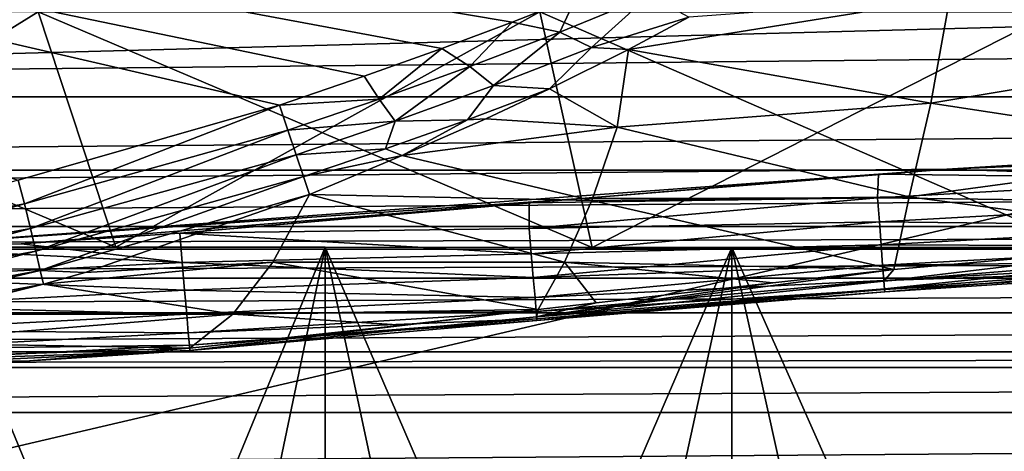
# Model space of a CAD drawing. Header units: metres. Extents: x -205 to 205, y -104 to 104.
# Tile 158 of 256: x -137.63 to -133.45, y -45.82 to -43.99. Entities that reach past the tile are written whole.
import ezdxf

# ---------------------------------------------------------------- set-up
doc = ezdxf.new("R2010")
doc.units = ezdxf.units.M
doc.layers.add('solid_01_2-CONSUMER_EHM_BOX_SW0001', color=7, linetype='CONTINUOUS')

msp = doc.modelspace()

# ---------------------------------------------------------------- linework, layer by layer
at = {"layer": 'solid_01_2-CONSUMER_EHM_BOX_SW0001'}
for points in [[(-200.010849, -74.958488), (-200.010773, 75.041512), (-0.010778, 75.04142)], [(-0.010849, -74.95858), (-200.010849, -74.958488), (-0.010778, 75.04142)], [(-143.013779, -47.051666, 63.099998), (-141.698242, -41.749889, 63.099998), (-120.327812, -41.752949, 63.099998)], [(-119.013786, -47.055099, 63.099998), (-143.013779, -47.051666, 63.099998), (-120.327812, -41.752949, 63.099998)], [(-135.536911, -43.997047, 48), (-135.264862, -43.890011, 48), (-144.750961, -42.451416, 48)], [(-135.836746, -44.108795, 48), (-135.536911, -43.997047, 48), (-144.750961, -42.451416, 48)], [(-136.166092, -44.2258, 48), (-135.836746, -44.108795, 48), (-144.750961, -42.451416, 48)], [(-136.526459, -44.348736, 48), (-136.166092, -44.2258, 48), (-144.750961, -42.451416, 48)], [(-137.637772, -44.667229, 48), (-136.526459, -44.348736, 48), (-144.750961, -42.451416, 48)], [(-170.055008, -42.727257, 75), (-185.61615, -63.545567, 75), (-76.416145, -63.561199, 75)], [(-169.287933, -42.893063, 75), (-170.055008, -42.727257, 75), (-76.416145, -63.561199, 75)], [(-168.513199, -42.948013, 75), (-169.287933, -42.893063, 75), (-76.416145, -63.561199, 75)], [(-168.513199, -42.948013, 46), (-93.513199, -42.958752, 46), (-168.513489, -44.948013, 46)], [(-93.513199, -42.958752, 46), (-133.689835, -44.621197, 46), (-168.513489, -44.948013, 46)], [(-93.513199, -42.958752, 75), (-168.513199, -42.948013, 75), (-76.416145, -63.561199, 75)], [(-93.513199, -42.958752, 46), (-132.494659, -44.548241, 46), (-133.689835, -44.621197, 46)], [(-132.37381, -44.111813, 47.462559), (-132.334045, -43.644318, 47.662148), (-133.676651, -43.893913, 47.731567)], [(-135.33493, -44.039879, 47.987038), (-135.264862, -43.890011, 48), (-135.536911, -43.997047, 48)], [(-134.956024, -43.883289, 47.987038), (-135.264862, -43.890011, 48), (-135.33493, -44.039879, 47.987038)], [(-134.956024, -43.883289, 47.987038), (-135.33493, -44.039879, 47.987038), (-135.199875, -44.104816, 47.947266)], [(-134.956024, -43.883289, 47.987038), (-135.199875, -44.104816, 47.947266), (-134.785812, -43.975918, 47.923054)], [(-133.676651, -43.893913, 47.731567), (-134.785812, -43.975918, 47.923054), (-135.042328, -44.113449, 47.906441)], [(-133.757584, -44.34137, 47.47834), (-133.676651, -43.893913, 47.731567), (-135.042328, -44.113449, 47.906441)], [(-132.37381, -44.111813, 47.462559), (-133.676651, -43.893913, 47.731567), (-133.757584, -44.34137, 47.47834)], [(-149.227036, -43.942322, 3.112886), (-149.227036, -44.313629, 2.825941), (-112.79464, -43.942341, 3.112886)], [(-149.227036, -44.313629, 2.825941), (-112.79464, -44.313644, 2.825941), (-112.79464, -43.942341, 3.112886)], [(-139.604233, -43.952152, 6.660816), (-137.552872, -43.952446, 5.81111), (-139.170441, -44.952213, 7.561761)], [(-139.604233, -43.952152, 42.339184), (-139.170441, -44.952213, 41.43824), (-137.222687, -44.952492, 42.245022)], [(-137.552872, -43.952446, 43.188889), (-139.604233, -43.952152, 42.339184), (-137.222687, -44.952492, 42.245022)], [(-137.552872, -43.952446, 5.81111), (-137.222687, -44.952492, 6.754978), (-139.170441, -44.952213, 7.561761)], [(-137.552872, -43.952446, 5.81111), (-135.41925, -43.952751, 5.196427), (-137.222687, -44.952492, 6.754978)], [(-137.552872, -43.952446, 43.188889), (-137.222687, -44.952492, 42.245022), (-135.196838, -44.952785, 42.828651)], [(-135.41925, -43.952751, 43.803574), (-137.552872, -43.952446, 43.188889), (-135.196838, -44.952785, 42.828651)], [(-135.41925, -43.952751, 5.196427), (-135.196838, -44.952785, 6.171347), (-137.222687, -44.952492, 6.754978)], [(-135.41925, -43.952751, 5.196427), (-133.23024, -43.953064, 4.824498), (-135.196838, -44.952785, 6.171347)], [(-135.41925, -43.952751, 43.803574), (-135.196838, -44.952785, 42.828651), (-133.118393, -44.953083, 43.181793)], [(-133.23024, -43.953064, 44.175503), (-135.41925, -43.952751, 43.803574), (-133.118393, -44.953083, 43.181793)], [(-135.199875, -44.104816, 47.947266), (-135.042328, -44.113449, 47.906441), (-134.785812, -43.975918, 47.923054)], [(-133.23024, -43.953064, 4.824498), (-133.118393, -44.953083, 5.818208), (-135.196838, -44.952785, 6.171347)], [(-135.717712, -44.185688, 47.987038), (-135.536911, -43.997047, 48), (-135.836746, -44.108795, 48)], [(-135.33493, -44.039879, 47.987038), (-135.536911, -43.997047, 48), (-135.717712, -44.185688, 47.987038)], [(-135.33493, -44.039879, 47.987038), (-135.717712, -44.185688, 47.987038), (-135.61615, -44.265812, 47.947266)], [(-135.33493, -44.039879, 47.987038), (-135.61615, -44.265812, 47.947266), (-135.199875, -44.104816, 47.947266)], [(-136.103165, -44.323658, 47.987038), (-135.836746, -44.108795, 48), (-136.166092, -44.2258, 48)], [(-135.717712, -44.185688, 47.987038), (-135.836746, -44.108795, 48), (-136.103165, -44.323658, 47.987038)], [(-135.199875, -44.104816, 47.947266), (-135.61615, -44.265812, 47.947266), (-135.378616, -44.280537, 47.883022)], [(-135.199875, -44.104816, 47.947266), (-135.378616, -44.280537, 47.883022), (-135.042328, -44.113449, 47.906441)], [(-135.090454, -44.442238, 47.668404), (-135.042328, -44.113449, 47.906441), (-135.378616, -44.280537, 47.883022)], [(-133.757584, -44.34137, 47.47834), (-135.042328, -44.113449, 47.906441), (-135.090454, -44.442238, 47.668404)], [(-132.420181, -44.544609, 47.18195), (-132.37381, -44.111813, 47.462559), (-133.757584, -44.34137, 47.47834)], [(-135.717712, -44.185688, 47.987038), (-136.103165, -44.323658, 47.987038), (-136.034958, -44.416752, 47.947266)], [(-135.717712, -44.185688, 47.987038), (-136.034958, -44.416752, 47.947266), (-135.61615, -44.265812, 47.947266)], [(-136.103165, -44.323658, 47.987038), (-136.166092, -44.2258, 48), (-136.526459, -44.348736, 48)], [(-135.61615, -44.265812, 47.947266), (-136.034958, -44.416752, 47.947266), (-135.727585, -44.411289, 47.882862)], [(-135.61615, -44.265812, 47.947266), (-135.727585, -44.411289, 47.882862), (-135.378616, -44.280537, 47.883022)], [(-135.727585, -44.411289, 47.882862), (-135.649704, -44.406765, 47.862793), (-135.378616, -44.280537, 47.883022)], [(-135.090454, -44.442238, 47.668404), (-135.378616, -44.280537, 47.883022), (-135.649704, -44.406765, 47.862793)], [(-149.227036, -44.313629, 2.825941), (-149.227036, -44.624771, 2.474663), (-112.79464, -44.313644, 2.825941)], [(-149.227036, -44.624771, 2.474663), (-112.79464, -44.624786, 2.474663), (-112.79464, -44.313644, 2.825941)], [(-137.610153, -44.768612, 47.988853), (-136.526459, -44.348736, 48), (-137.637772, -44.667229, 48)], [(-136.490494, -44.455986, 47.987034), (-136.526459, -44.348736, 48), (-137.610153, -44.768612, 47.988853)], [(-136.103165, -44.323658, 47.987038), (-136.526459, -44.348736, 48), (-136.490494, -44.455986, 47.987034)], [(-136.103165, -44.323658, 47.987038), (-136.490494, -44.455986, 47.987034), (-136.034958, -44.416752, 47.947266)], [(-133.850204, -44.738312, 47.150593), (-133.757584, -44.34137, 47.47834), (-135.090454, -44.442238, 47.668404)], [(-132.420181, -44.544609, 47.18195), (-133.757584, -44.34137, 47.47834), (-133.850204, -44.738312, 47.150593)], [(-135.090454, -44.442238, 47.668404), (-135.649704, -44.406765, 47.862793), (-136.005524, -44.563526, 47.834362)], [(-135.727585, -44.411289, 47.882862), (-136.005524, -44.563526, 47.834362), (-135.649704, -44.406765, 47.862793)], [(-136.034958, -44.416752, 47.947266), (-136.490494, -44.455986, 47.987034), (-136.455399, -44.560638, 47.947266)], [(-136.034958, -44.416752, 47.947266), (-136.455399, -44.560638, 47.947266), (-136.075577, -44.534786, 47.882862)], [(-135.727585, -44.411289, 47.882862), (-136.075577, -44.534786, 47.882862), (-136.005524, -44.563526, 47.834362)], [(-136.034958, -44.416752, 47.947266), (-136.075577, -44.534786, 47.882862), (-135.727585, -44.411289, 47.882862)], [(-135.198502, -44.7542, 47.380035), (-135.090454, -44.442238, 47.668404), (-136.005524, -44.563526, 47.834362)], [(-133.850204, -44.738312, 47.150593), (-135.090454, -44.442238, 47.668404), (-135.198502, -44.7542, 47.380035)], [(-136.490494, -44.455986, 47.987034), (-137.610153, -44.768612, 47.988853), (-137.585464, -44.872391, 47.952991)], [(-136.455399, -44.560638, 47.947266), (-136.490494, -44.455986, 47.987034), (-137.585464, -44.872391, 47.952991)], [(-136.455399, -44.560638, 47.947266), (-137.585464, -44.872391, 47.952991), (-137.562424, -44.969284, 47.891308)], [(-136.424591, -44.652527, 47.883842), (-136.455399, -44.560638, 47.947266), (-137.562424, -44.969284, 47.891308)], [(-136.075577, -44.534786, 47.882862), (-136.455399, -44.560638, 47.947266), (-136.424591, -44.652527, 47.883842)], [(-136.075577, -44.534786, 47.882862), (-136.424591, -44.652527, 47.883842), (-136.005524, -44.563526, 47.834362)], [(-136.005524, -44.563526, 47.834362), (-136.424591, -44.652527, 47.883842), (-136.399292, -44.727978, 47.799999)], [(-135.198502, -44.7542, 47.380035), (-136.005524, -44.563526, 47.834362), (-136.399292, -44.727978, 47.799999)], [(-132.469437, -44.919094, 46.834522), (-132.420181, -44.544609, 47.18195), (-133.850204, -44.738312, 47.150593)], [(-132.498993, -44.660633, 46.012714), (-133.689835, -44.621197, 46), (-132.494659, -44.548241, 46)], [(-133.689835, -44.621197, 46), (-138.228912, -44.952351, 46), (-168.513489, -44.948013, 46)], [(-149.227036, -44.624771, 2.474663), (-149.227036, -44.864788, 2.071429), (-112.79464, -44.624786, 2.474663)], [(-149.227036, -44.864788, 2.071429), (-112.79464, -44.864803, 2.071429), (-112.79464, -44.624786, 2.474663)], [(-133.689835, -44.621197, 46), (-135.243637, -44.745399, 46), (-138.228912, -44.952351, 46)], [(-136.424591, -44.652527, 47.883842), (-137.562424, -44.969284, 47.891308), (-137.543106, -45.050499, 47.8069)], [(-136.399292, -44.727978, 47.799999), (-136.424591, -44.652527, 47.883842), (-137.543106, -45.050499, 47.8069)], [(-133.689835, -44.621197, 46), (-133.979935, -44.642319, 46), (-135.243637, -44.745399, 46)], [(-133.984299, -44.742359, 46.009914), (-135.243637, -44.745399, 46), (-133.979935, -44.642319, 46)], [(-133.984299, -44.742359, 46.009914), (-133.979935, -44.642319, 46), (-132.498993, -44.660633, 46.012714)], [(-132.498993, -44.660633, 46.012714), (-133.979935, -44.642319, 46), (-133.689835, -44.621197, 46)], [(-137.610153, -44.768612, 47.988853), (-137.637772, -44.667229, 48), (-138.751862, -44.978901, 47.989037)], [(-133.984299, -44.742359, 46.009914), (-132.498993, -44.660633, 46.012714), (-132.49411, -44.762753, 46.048244)], [(-136.399292, -44.727978, 47.799999), (-137.543106, -45.050499, 47.8069), (-137.35318, -45.058853, 47.721752)], [(-136.554123, -45.016026, 47.434727), (-136.399292, -44.727978, 47.799999), (-137.35318, -45.058853, 47.721752)], [(-135.315002, -45.015095, 47.054913), (-136.399292, -44.727978, 47.799999), (-136.554123, -45.016026, 47.434727)], [(-135.315002, -45.015095, 47.054913), (-135.198502, -44.7542, 47.380035), (-136.399292, -44.727978, 47.799999)], [(-133.915054, -45.046917, 46.789051), (-133.850204, -44.738312, 47.150593), (-135.198502, -44.7542, 47.380035)], [(-133.915054, -45.046917, 46.789051), (-132.469437, -44.919094, 46.834522), (-133.850204, -44.738312, 47.150593)], [(-137.610153, -44.768612, 47.988853), (-138.751862, -44.978901, 47.989037), (-138.738251, -45.083878, 47.95377)], [(-137.585464, -44.872391, 47.952991), (-137.610153, -44.768612, 47.988853), (-138.738251, -45.083878, 47.95377)], [(-135.243637, -44.745399, 46), (-137.623886, -44.938042, 46), (-138.228912, -44.952351, 46)], [(-135.243637, -44.745399, 46), (-136.950623, -44.89283, 46), (-137.623886, -44.938042, 46)], [(-135.243637, -44.745399, 46), (-135.465515, -44.763981, 46), (-136.950623, -44.89283, 46)], [(-135.465424, -44.872326, 46.011719), (-136.950623, -44.89283, 46), (-135.465515, -44.763981, 46)], [(-133.984299, -44.742359, 46.009914), (-135.465515, -44.763981, 46), (-135.243637, -44.745399, 46)], [(-135.465424, -44.872326, 46.011719), (-135.465515, -44.763981, 46), (-133.984299, -44.742359, 46.009914)], [(-135.465424, -44.872326, 46.011719), (-133.984299, -44.742359, 46.009914), (-133.976593, -44.843815, 46.042099)], [(-133.915054, -45.046917, 46.789051), (-135.198502, -44.7542, 47.380035), (-135.315002, -45.015095, 47.054913)], [(-133.976593, -44.843815, 46.042099), (-133.984299, -44.742359, 46.009914), (-132.49411, -44.762753, 46.048244)], [(-133.976593, -44.843815, 46.042099), (-132.49411, -44.762753, 46.048244), (-132.489365, -44.86195, 46.110561)], [(-149.227036, -44.864788, 2.071429), (-149.227036, -44.959846, 1.911433), (-112.79464, -44.864803, 2.071429)], [(-149.227036, -44.959846, 1.911433), (-112.79464, -44.959862, 1.911433), (-112.79464, -44.864803, 2.071429)], [(-135.456161, -44.980431, 46.049114), (-135.465424, -44.872326, 46.011719), (-133.976593, -44.843815, 46.042099)], [(-135.456161, -44.980431, 46.049114), (-133.976593, -44.843815, 46.042099), (-133.969116, -44.942158, 46.099579)], [(-133.969116, -44.942158, 46.099579), (-133.976593, -44.843815, 46.042099), (-132.489365, -44.86195, 46.110561)], [(-133.969116, -44.942158, 46.099579), (-132.489365, -44.86195, 46.110561), (-132.48526, -44.947964, 46.199604)], [(-137.585464, -44.872391, 47.952991), (-138.738251, -45.083878, 47.95377), (-138.72551, -45.182095, 47.893074)], [(-137.562424, -44.969284, 47.891308), (-137.585464, -44.872391, 47.952991), (-138.72551, -45.182095, 47.893074)], [(-136.939819, -45.017445, 46.0159), (-137.623886, -44.938042, 46), (-136.950623, -44.89283, 46)], [(-135.456161, -44.980431, 46.049114), (-136.950623, -44.89283, 46), (-135.465424, -44.872326, 46.011719)], [(-135.456161, -44.980431, 46.049114), (-136.939819, -45.017445, 46.0159), (-136.950623, -44.89283, 46)], [(-136.939819, -45.017445, 46.0159), (-138.228912, -44.952351, 46), (-137.623886, -44.938042, 46)], [(-135.447525, -45.081318, 46.113632), (-135.456161, -44.980431, 46.049114), (-133.969116, -44.942158, 46.099579)], [(-135.447525, -45.081318, 46.113632), (-133.969116, -44.942158, 46.099579), (-133.96257, -45.02816, 46.181812)], [(-133.96257, -45.02816, 46.181812), (-133.969116, -44.942158, 46.099579), (-132.48526, -44.947964, 46.199604)], [(-133.96257, -45.02816, 46.181812), (-132.48526, -44.947964, 46.199604), (-132.482254, -45.0107, 46.310043)], [(-133.957413, -45.096043, 46.709988), (-132.483917, -44.976044, 46.758797), (-132.469437, -44.919094, 46.834522)], [(-133.957413, -45.096043, 46.709988), (-132.469437, -44.919094, 46.834522), (-133.915054, -45.046917, 46.789051)], [(-149.227036, -44.959846, 1.911433), (-149.227036, -45.083313, 1.771438), (-112.79464, -44.959862, 1.911433)], [(-149.227036, -45.083313, 1.771438), (-112.79464, -45.083332, 1.771438), (-112.79464, -44.959862, 1.911433)], [(-137.983871, -44.952385, 11.219033), (-139.170441, -44.952213, 7.561761), (-137.222687, -44.952492, 6.754978)], [(-137.983871, -44.952385, 37.780968), (-137.222687, -44.952492, 42.245022), (-139.170441, -44.952213, 41.43824)], [(-137.562424, -44.969284, 47.891308), (-138.72551, -45.182095, 47.893074), (-138.714783, -45.264774, 47.809887)], [(-137.543106, -45.050499, 47.8069), (-137.562424, -44.969284, 47.891308), (-138.714783, -45.264774, 47.809887)], [(-136.939819, -45.017445, 46.0159), (-138.228943, -45.081688, 46.017017), (-138.228912, -44.952351, 46)], [(-137.170319, -48.952511, 38.178696), (-137.983871, -44.952385, 37.780968), (-137.984909, -48.952396, 37.782066)], [(-137.984909, -48.952396, 11.217932), (-137.983871, -44.952385, 11.219033), (-136.332626, -44.952621, 10.474563)], [(-137.984909, -48.952396, 11.217932), (-136.332626, -44.952621, 10.474563), (-137.170319, -48.952511, 10.821304)], [(-136.332626, -44.952621, 10.474563), (-137.983871, -44.952385, 11.219033), (-137.222687, -44.952492, 6.754978)], [(-137.983871, -44.952385, 37.780968), (-136.332626, -44.952621, 38.525436), (-137.222687, -44.952492, 42.245022)], [(-136.333237, -48.952633, 38.525425), (-136.332626, -44.952621, 38.525436), (-137.983871, -44.952385, 37.780968)], [(-136.333237, -48.952633, 38.525425), (-137.983871, -44.952385, 37.780968), (-137.170319, -48.952511, 38.178696)], [(-136.332626, -44.952621, 10.474563), (-137.222687, -44.952492, 6.754978), (-135.196838, -44.952785, 6.171347)], [(-136.332626, -44.952621, 38.525436), (-135.196838, -44.952785, 42.828651), (-137.222687, -44.952492, 42.245022)], [(-137.170319, -48.952511, 10.821304), (-136.332626, -44.952621, 10.474563), (-136.333237, -48.952633, 10.474575)], [(-135.447525, -45.081318, 46.113632), (-136.939819, -45.017445, 46.0159), (-135.456161, -44.980431, 46.049114)], [(-135.476746, -48.952755, 38.820988), (-136.332626, -44.952621, 38.525436), (-136.333237, -48.952633, 38.525425)], [(-136.333237, -48.952633, 10.474575), (-136.332626, -44.952621, 10.474563), (-134.602982, -44.952869, 9.936831)], [(-136.333237, -48.952633, 10.474575), (-134.602982, -44.952869, 9.936831), (-135.476746, -48.952755, 10.179014)], [(-134.602982, -44.952869, 9.936831), (-136.332626, -44.952621, 10.474563), (-135.196838, -44.952785, 6.171347)], [(-136.332626, -44.952621, 38.525436), (-134.602982, -44.952869, 39.063171), (-135.196838, -44.952785, 42.828651)], [(-134.603973, -48.952877, 39.064297), (-134.602982, -44.952869, 39.063171), (-136.332626, -44.952621, 38.525436)], [(-134.603973, -48.952877, 39.064297), (-136.332626, -44.952621, 38.525436), (-135.476746, -48.952755, 38.820988)], [(-135.476746, -48.952755, 10.179014), (-134.602982, -44.952869, 9.936831), (-134.603973, -48.952877, 9.935703)], [(-134.602982, -44.952869, 9.936831), (-135.196838, -44.952785, 6.171347), (-133.118393, -44.953083, 5.818208)], [(-134.602982, -44.952869, 39.063171), (-133.118393, -44.953083, 43.181793), (-135.196838, -44.952785, 42.828651)], [(-133.718079, -48.953007, 39.254471), (-134.602982, -44.952869, 39.063171), (-134.603973, -48.952877, 39.064297)], [(-134.603973, -48.952877, 9.935703), (-134.602982, -44.952869, 9.936831), (-133.718079, -48.953007, 9.745527)], [(-132.821564, -44.953125, 9.609161), (-134.602982, -44.952869, 9.936831), (-133.118393, -44.953083, 5.818208)], [(-134.602982, -44.952869, 39.063171), (-132.821564, -44.953125, 39.390839), (-133.118393, -44.953083, 43.181793)], [(-132.822296, -48.953133, 39.39082), (-132.821564, -44.953125, 39.390839), (-134.602982, -44.952869, 39.063171)], [(-132.822296, -48.953133, 39.39082), (-134.602982, -44.952869, 39.063171), (-133.718079, -48.953007, 39.254471)], [(-133.718079, -48.953007, 9.745527), (-134.602982, -44.952869, 9.936831), (-132.821564, -44.953125, 9.609161)], [(-133.957413, -45.096043, 46.709988), (-133.954971, -45.128273, 46.617107), (-132.483917, -44.976044, 46.758797)], [(-133.954971, -45.128273, 46.617107), (-132.481796, -45.020336, 46.664524), (-132.483917, -44.976044, 46.758797)], [(-133.718079, -48.953007, 9.745527), (-132.821564, -44.953125, 9.609161), (-132.822296, -48.953133, 9.609181)], [(-136.939819, -45.017445, 46.0159), (-136.929657, -45.134544, 46.062813), (-138.228943, -45.081688, 46.017017)], [(-136.554123, -45.016026, 47.434727), (-137.35318, -45.058853, 47.721752), (-137.530106, -45.10957, 47.706837)], [(-136.725281, -45.235638, 47.031097), (-136.554123, -45.016026, 47.434727), (-137.530106, -45.10957, 47.706837)], [(-135.447525, -45.081318, 46.113632), (-136.929657, -45.134544, 46.062813), (-136.939819, -45.017445, 46.0159)], [(-135.427383, -45.216484, 46.710011), (-136.554123, -45.016026, 47.434727), (-136.725281, -45.235638, 47.031097)], [(-135.427383, -45.216484, 46.710011), (-135.315002, -45.015095, 47.054913), (-136.554123, -45.016026, 47.434727)], [(-135.440338, -45.165211, 46.202099), (-135.447525, -45.081318, 46.113632), (-133.96257, -45.02816, 46.181812)], [(-135.440338, -45.165211, 46.202099), (-133.96257, -45.02816, 46.181812), (-133.957642, -45.093117, 46.283787)], [(-135.180435, -45.188236, 46.724846), (-135.315002, -45.015095, 47.054913), (-135.427383, -45.216484, 46.710011)], [(-134.429382, -45.102814, 46.765629), (-133.915054, -45.046917, 46.789051), (-135.315002, -45.015095, 47.054913)], [(-135.180435, -45.188236, 46.724846), (-134.429382, -45.102814, 46.765629), (-135.315002, -45.015095, 47.054913)], [(-133.957642, -45.093117, 46.283787), (-133.96257, -45.02816, 46.181812), (-132.482254, -45.0107, 46.310043)], [(-133.957642, -45.093117, 46.283787), (-132.482254, -45.0107, 46.310043), (-132.480682, -45.043499, 46.431931)], [(-133.954971, -45.128273, 46.617107), (-133.953918, -45.142025, 46.510815), (-132.481796, -45.020336, 46.664524)], [(-133.953918, -45.142025, 46.510815), (-132.480606, -45.045284, 46.553474), (-132.481796, -45.020336, 46.664524)], [(-137.543106, -45.050499, 47.8069), (-138.714783, -45.264774, 47.809887), (-138.706955, -45.325195, 47.710957)], [(-137.530106, -45.10957, 47.706837), (-137.543106, -45.050499, 47.8069), (-138.706955, -45.325195, 47.710957)], [(-137.35318, -45.058853, 47.721752), (-137.543106, -45.050499, 47.8069), (-137.530106, -45.10957, 47.706837)], [(-135.433289, -45.247547, 46.624683), (-133.915054, -45.046917, 46.789051), (-134.429382, -45.102814, 46.765629)], [(-135.433289, -45.247547, 46.624683), (-133.957413, -45.096043, 46.709988), (-133.915054, -45.046917, 46.789051)], [(-133.954727, -45.131405, 46.396801), (-133.957642, -45.093117, 46.283787), (-132.480682, -45.043499, 46.431931)], [(-133.954727, -45.131405, 46.396801), (-132.480682, -45.043499, 46.431931), (-132.480606, -45.045284, 46.553474)], [(-133.953918, -45.142025, 46.510815), (-133.954727, -45.131405, 46.396801), (-132.480606, -45.045284, 46.553474)], [(-149.227036, -45.083313, 1.771438), (-149.227036, -45.230648, 1.656828), (-112.79464, -45.083332, 1.771438)], [(-149.227036, -45.230648, 1.656828), (-112.79464, -45.230667, 1.656828), (-112.79464, -45.083332, 1.771438)], [(-137.530106, -45.10957, 47.706837), (-138.706955, -45.325195, 47.710957), (-138.266846, -45.28479, 47.643497)], [(-138.044907, -45.238205, 47.662704), (-137.530106, -45.10957, 47.706837), (-138.266846, -45.28479, 47.643497)], [(-136.929657, -45.134544, 46.062813), (-138.228958, -45.202335, 46.066978), (-138.228943, -45.081688, 46.017017)], [(-136.725281, -45.235638, 47.031097), (-137.530106, -45.10957, 47.706837), (-138.044907, -45.238205, 47.662704)], [(-135.440338, -45.165211, 46.202099), (-136.929657, -45.134544, 46.062813), (-135.447525, -45.081318, 46.113632)], [(-135.435242, -45.224651, 46.306938), (-135.440338, -45.165211, 46.202099), (-133.957642, -45.093117, 46.283787)], [(-135.435242, -45.224651, 46.306938), (-133.957642, -45.093117, 46.283787), (-133.954727, -45.131405, 46.396801)], [(-135.433289, -45.247547, 46.624683), (-133.954971, -45.128273, 46.617107), (-133.957413, -45.096043, 46.709988)], [(-135.433289, -45.247547, 46.624683), (-134.429382, -45.102814, 46.765629), (-135.180435, -45.188236, 46.724846)], [(-136.929657, -45.134544, 46.062813), (-136.920853, -45.235928, 46.137512), (-138.228958, -45.202335, 46.066978)], [(-135.440338, -45.165211, 46.202099), (-136.920853, -45.235928, 46.137512), (-136.929657, -45.134544, 46.062813)], [(-135.43251, -45.256577, 46.418213), (-135.435242, -45.224651, 46.306938), (-133.954727, -45.131405, 46.396801)], [(-135.433289, -45.247547, 46.624683), (-135.431992, -45.262589, 46.526436), (-133.954971, -45.128273, 46.617107)], [(-135.43251, -45.256577, 46.418213), (-133.954727, -45.131405, 46.396801), (-133.953918, -45.142025, 46.510815)], [(-135.431992, -45.262589, 46.526436), (-135.43251, -45.256577, 46.418213), (-133.953918, -45.142025, 46.510815)], [(-135.431992, -45.262589, 46.526436), (-133.953918, -45.142025, 46.510815), (-133.954971, -45.128273, 46.617107)], [(-136.920853, -45.235928, 46.137512), (-138.228973, -45.305851, 46.146397), (-138.228958, -45.202335, 46.066978)], [(-135.435242, -45.224651, 46.306938), (-136.920853, -45.235928, 46.137512), (-135.440338, -45.165211, 46.202099)], [(-135.433289, -45.247547, 46.624683), (-135.180435, -45.188236, 46.724846), (-135.427383, -45.216484, 46.710011)], [(-149.227036, -45.230648, 1.656828), (-149.227036, -45.396545, 1.571667), (-112.79464, -45.230667, 1.656828)], [(-149.227036, -45.396545, 1.571667), (-112.79464, -45.396561, 1.571667), (-112.79464, -45.230667, 1.656828)], [(-136.920853, -45.235928, 46.137512), (-136.913971, -45.315277, 46.235062), (-138.228973, -45.305851, 46.146397)], [(-136.725281, -45.235638, 47.031097), (-138.044907, -45.238205, 47.662704), (-138.209488, -45.356098, 47.343121)], [(-136.908279, -45.380894, 46.599998), (-136.725281, -45.235638, 47.031097), (-138.209488, -45.356098, 47.343121)], [(-135.435242, -45.224651, 46.306938), (-136.913971, -45.315277, 46.235062), (-136.920853, -45.235928, 46.137512)], [(-135.43251, -45.256577, 46.418213), (-136.913971, -45.315277, 46.235062), (-135.435242, -45.224651, 46.306938)], [(-136.004181, -45.28249, 46.67062), (-136.725281, -45.235638, 47.031097), (-136.908279, -45.380894, 46.599998)], [(-136.907471, -45.390282, 46.473988), (-135.427383, -45.216484, 46.710011), (-136.004181, -45.28249, 46.67062)], [(-135.433289, -45.247547, 46.624683), (-135.427383, -45.216484, 46.710011), (-136.907471, -45.390282, 46.473988)], [(-136.004181, -45.28249, 46.67062), (-135.427383, -45.216484, 46.710011), (-136.725281, -45.235638, 47.031097)], [(-135.43251, -45.256577, 46.418213), (-136.909409, -45.367867, 46.349537), (-136.913971, -45.315277, 46.235062)], [(-135.431992, -45.262589, 46.526436), (-136.909409, -45.367867, 46.349537), (-135.43251, -45.256577, 46.418213)], [(-135.431992, -45.262589, 46.526436), (-136.907471, -45.390282, 46.473988), (-136.909409, -45.367867, 46.349537)], [(-136.907471, -45.390282, 46.473988), (-136.004181, -45.28249, 46.67062), (-136.908279, -45.380894, 46.599998)], [(-135.433289, -45.247547, 46.624683), (-136.907471, -45.390282, 46.473988), (-135.431992, -45.262589, 46.526436)], [(-136.913971, -45.315277, 46.235062), (-138.228973, -45.385326, 46.249939), (-138.228973, -45.305851, 46.146397)], [(-136.913971, -45.315277, 46.235062), (-136.909409, -45.367867, 46.349537), (-138.228973, -45.385326, 46.249939)], [(-136.908279, -45.380894, 46.599998), (-138.209488, -45.356098, 47.343121), (-138.388885, -45.428165, 47.015118)], [(-136.909409, -45.367867, 46.349537), (-138.228989, -45.435318, 46.370613), (-138.228973, -45.385326, 46.249939)], [(-136.909409, -45.367867, 46.349537), (-136.907471, -45.390282, 46.473988), (-138.228989, -45.435318, 46.370613)], [(-150.344452, -45.462715, 1.571667), (-112.79464, -45.396561, 1.571667), (-149.227036, -45.396545, 1.571667)], [(-150.344452, -45.462715, 1.571667), (-111.677208, -45.462734, 1.571667), (-112.79464, -45.396561, 1.571667)], [(-137.607956, -45.435535, 46.547928), (-136.908279, -45.380894, 46.599998), (-138.388885, -45.428165, 47.015118)], [(-136.907471, -45.390282, 46.473988), (-137.607956, -45.435535, 46.547928), (-138.228989, -45.452351, 46.5)], [(-136.907471, -45.390282, 46.473988), (-138.228989, -45.452351, 46.5), (-138.228989, -45.435318, 46.370613)], [(-136.907471, -45.390282, 46.473988), (-136.908279, -45.380894, 46.599998), (-137.607956, -45.435535, 46.547928)], [(-137.607956, -45.435535, 46.547928), (-138.388885, -45.428165, 47.015118), (-138.571243, -45.452301, 46.681751)], [(-138.228989, -45.452351, 46.5), (-137.607956, -45.435535, 46.547928), (-138.571243, -45.452301, 46.681751)], [(-151.432175, -45.654289, 1.571667), (-111.677208, -45.462734, 1.571667), (-150.344452, -45.462715, 1.571667)], [(-151.432175, -45.654289, 1.571667), (-110.5895, -45.654308, 1.571667), (-111.677208, -45.462734, 1.571667)], [(-152.497192, -45.973816, 1.571667), (-110.5895, -45.654308, 1.571667), (-151.432175, -45.654289, 1.571667)], [(-152.497192, -45.973816, 1.571667), (-109.524483, -45.973835, 1.571667), (-110.5895, -45.654308, 1.571667)]]:
    msp.add_3dface(points, dxfattribs=at)

doc.saveas('drawing.dxf')
